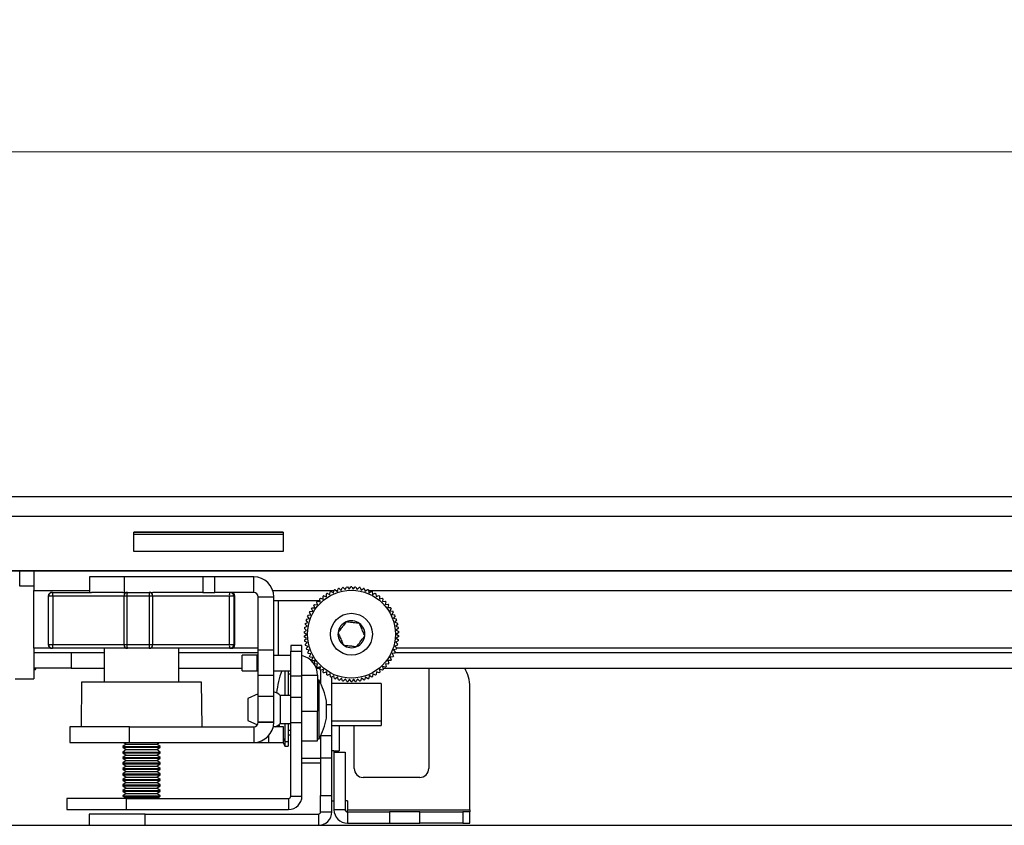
# Paper-space layout 'Sheet2' of a CAD drawing. Header units: millimetres. Extents: x 0 to 1118, y 0 to 864.
# Tile 32 of 232: x 343 to 399, y 173 to 219. Entities that reach past the tile are written whole.
import ezdxf

# ---------------------------------------------------------------- set-up
doc = ezdxf.new("R2010")
doc.units = ezdxf.units.MM
doc.styles.add('SLDTEXTSTYLE0', font='arial.ttf', dxfattribs={"width": 0.948})
doc.dimstyles.new('SLDDIMSTYLE1', dxfattribs={"dimtxt": 5.650301, "dimasz": 4.572, "dimexe": 0, "dimexo": 0.0625, "dimgap": 1.412575, "dimtad": 0, "dimtih": 1, "dimtoh": 1, "dimdec": 1, "dimlfac": 3, "dimrnd": 1e-09, "dimzin": 12, "dimdsep": 46, "dimtxsty": 'SLDTEXTSTYLE0', "dimsah": 1, "dimcen": 0.09, "dimadec": 0, "dimazin": 3, "dimtfac": 1, "dimtofl": 0, "dimtmove": 0, "dimatfit": 3, "dimfxl": 1, "dimfrac": 2, "dimtolj": 1, "dimtzin": 12, "dimarcsym": 0})

# ---------------------------------------------------------------- blocks, each defined once
blk = doc.blocks.new('_D_7')
at = {"color": 7, "linetype": 'Continuous', "lineweight": 0}
for p, q in [((326.925, 186.415), (326.925, 212.608)), ((508.478, 186.415), (508.478, 212.608)), ((326.925, 211.008), (405.413, 211.008)), ((508.478, 211.008), (429.99, 211.008))]:
    blk.add_line(p, q, dxfattribs=at)
for points in [[(326.925, 211.008), (331.497, 210.246), (331.497, 211.77)], [(508.478, 211.008), (503.906, 211.77), (503.906, 210.246)]]:
    blk.add_solid(points, dxfattribs=at)
at = {"color": 7, "linetype": 'Continuous', "lineweight": 0, "char_height": 5.8208, "attachment_point": 1, "style": 'SLDTEXTSTYLE0'}
for s, insert in [('544.7', (408, 218.511)), ('(21.44)', (405.413, 209.834))]:
    blk.add_mtext(s, dxfattribs=dict(at, insert=insert))

psp = doc.layouts.new('Sheet2')

# ---------------------------------------------------------------- linework, layer by layer
at = {"color": 7, "linetype": 'Continuous', "lineweight": 30}
for p, q in [((338.5382, 191.4694), (496.8649, 191.4694)), ((496.8649, 190.3305), (338.5382, 190.3305)), ((349.9682, 188.3375), (349.9682, 189.4381)), ((349.9682, 189.4381), (358.4349, 189.4381)), ((358.4349, 189.4375), (349.9682, 189.4375)), ((358.4349, 189.4381), (358.4349, 188.3375)), ((349.9682, 189.3238), (358.4349, 189.3238)), ((349.9682, 189.3232), (358.4349, 189.3232)), ((358.4349, 188.3375), (349.9682, 188.3375)), ((495.7642, 187.2368), (339.6389, 187.2368)), ((339.6389, 187.2362), (495.7642, 187.2362)), ((344.2922, 187.2362), (344.2922, 186.1228)), ((347.4391, 186.9067), (347.4391, 186.0211)), ((349.4382, 186.9067), (347.4391, 186.9067)), ((349.4382, 186.0211), (349.4382, 186.9067)), ((353.8777, 186.9067), (349.4382, 186.9067)), ((353.8777, 186.9067), (353.8777, 186.0211)), ((354.5665, 186.9067), (353.8777, 186.9067)), ((354.5665, 186.0211), (354.5665, 186.9067)), ((356.7631, 186.9067), (354.5665, 186.9067)), ((356.7631, 186.0211), (356.7631, 186.9067)), ((344.2922, 186.3768), (343.4878, 186.3768)), ((344.2922, 182.8597), (344.2922, 186.1228)), ((361.0898, 185.893), (361.1091, 186.0527)), ((361.1586, 186.0767), (361.2961, 185.9932)), ((361.2961, 185.9932), (361.3296, 186.1506)), ((361.381, 186.1701), (361.5104, 186.0746)), ((361.5104, 186.0746), (361.5579, 186.2282)), ((361.6109, 186.2431), (361.7313, 186.1363)), ((361.7313, 186.1363), (361.7923, 186.2852)), ((361.8464, 186.2952), (361.9567, 186.1781)), ((361.9567, 186.1781), (362.0309, 186.3208)), ((362.0856, 186.3259), (362.185, 186.1994)), ((362.185, 186.1994), (362.2717, 186.335)), ((362.3267, 186.3352), (362.4143, 186.2003)), ((362.4143, 186.2003), (362.5128, 186.3275)), ((362.5676, 186.3227), (362.6427, 186.1805)), ((362.6427, 186.1805), (362.7522, 186.2984)), ((362.8064, 186.2888), (362.8685, 186.1404)), ((362.8685, 186.1404), (362.9881, 186.248)), ((363.0412, 186.2335), (363.0897, 186.0802)), ((363.0897, 186.0802), (363.2185, 186.1766)), ((363.2701, 186.1574), (363.3047, 186.0004)), ((363.3047, 186.0004), (363.4416, 186.0848)), ((363.4912, 186.0612), (363.5116, 185.9016)), ((345.1108, 185.8094), (345.1108, 183.0578)), ((345.3631, 185.8094), (345.1299, 185.8094)), ((345.1299, 183.0578), (345.1299, 185.8094)), ((345.3225, 186.0211), (345.3408, 186.0211)), ((345.3408, 186.0211), (347.5647, 186.0211)), ((345.3631, 185.8094), (345.3631, 183.0578)), ((349.3465, 186.0211), (347.5647, 186.0211)), ((349.3465, 186.0211), (349.6075, 186.0211)), ((349.3958, 185.8094), (349.3958, 183.0578)), ((350.8516, 185.8094), (349.5743, 185.8094)), ((349.5743, 185.8094), (349.5743, 183.0578)), ((349.6075, 186.0211), (350.8336, 186.0211)), ((350.8336, 186.0211), (351.0333, 186.0211)), ((350.8516, 183.0578), (350.8516, 185.8094)), ((353.8777, 186.0211), (351.0333, 186.0211)), ((351.0453, 183.0578), (351.0453, 185.8094)), ((353.8777, 186.0211), (354.5665, 186.0211)), ((356.7631, 186.0211), (354.5665, 186.0211)), ((355.3825, 183.0578), (355.3825, 185.8094)), ((355.6289, 185.8094), (355.3825, 185.8094)), ((355.6289, 185.8094), (355.6289, 183.0578)), ((355.6941, 183.0578), (355.6941, 185.8094)), ((357.0171, 185.7671), (357.9027, 185.7671)), ((357.0171, 182.7701), (357.0171, 185.7671)), ((357.9027, 182.7701), (357.9027, 185.7671)), ((357.9027, 185.5521), (358.1567, 185.5521)), ((358.1567, 185.5521), (360.5266, 185.5521)), ((360.3784, 185.3215), (360.3403, 185.4778)), ((360.3782, 185.5177), (360.5362, 185.4878)), ((360.5362, 185.4878), (360.5123, 185.6469)), ((360.5536, 185.6832), (360.7084, 185.6393)), ((360.7084, 185.6393), (360.6988, 185.7998)), ((360.7432, 185.8323), (360.8934, 185.7747)), ((360.8934, 185.7747), (360.8983, 185.9355)), ((360.9454, 185.9639), (361.0898, 185.893)), ((363.5116, 185.9016), (363.6556, 185.9735)), ((363.7029, 185.9454), (363.7089, 185.7847)), ((363.7089, 185.7847), (363.8587, 185.8434)), ((363.9033, 185.8112), (363.8949, 185.6506)), ((363.8949, 185.6506), (364.0493, 185.6956)), ((364.0908, 185.6596), (364.0681, 185.5003)), ((364.0681, 185.5003), (364.2259, 185.5313)), ((364.2641, 185.4917), (364.2271, 185.3352)), ((359.9501, 184.9367), (360.1104, 184.9499)), ((360.1104, 184.9499), (360.0451, 185.0969)), ((360.0752, 185.1429), (360.236, 185.1417)), ((360.236, 185.1417), (360.1841, 185.294)), ((360.2183, 185.3371), (360.3784, 185.3215)), ((364.2271, 185.3352), (364.3871, 185.3519)), ((364.4216, 185.309), (364.3707, 185.1564)), ((364.3707, 185.1564), (364.5316, 185.1587)), ((364.562, 185.1129), (364.4977, 184.9655)), ((364.4977, 184.9655), (364.6581, 184.9534)), ((359.843, 184.3181), (359.7409, 184.4424)), ((359.7577, 184.4948), (359.9131, 184.5365)), ((359.9131, 184.5365), (359.8226, 184.6694)), ((359.844, 184.7201), (360.0025, 184.7476)), ((360.0025, 184.7476), (359.9242, 184.8882)), ((364.6844, 184.9051), (364.6071, 184.764)), ((364.6071, 184.764), (364.7658, 184.7375)), ((364.7876, 184.687), (364.698, 184.5534)), ((364.698, 184.5534), (364.8536, 184.5129)), ((364.8708, 184.4607), (364.7696, 184.3356)), ((359.6241, 183.7856), (359.7628, 183.8671)), ((359.7628, 183.8671), (359.6402, 183.9712)), ((359.6473, 184.0257), (359.7928, 184.0944)), ((359.7928, 184.0944), (359.68, 184.2091)), ((359.692, 184.2627), (359.843, 184.3181)), ((364.7696, 184.3356), (364.921, 184.2813)), ((364.9334, 184.2277), (364.8214, 184.1123)), ((364.8214, 184.1123), (364.9673, 184.0446)), ((364.9749, 183.9901), (364.853, 183.8852)), ((364.853, 183.8852), (364.9923, 183.8046)), ((359.7534, 183.638), (359.6219, 183.7306)), ((359.6225, 183.5444), (359.7534, 183.638)), ((359.7644, 183.409), (359.6252, 183.4895)), ((359.6425, 183.304), (359.7644, 183.409)), ((359.796, 183.1818), (359.6501, 183.2495)), ((364.9701, 183.2684), (364.8246, 183.1997)), ((364.9933, 183.5085), (364.8546, 183.427)), ((364.8546, 183.427), (364.9773, 183.3229)), ((364.9949, 183.7497), (364.8641, 183.6561)), ((364.8641, 183.6561), (364.9956, 183.5635)), ((344.2922, 182.8597), (344.2922, 182.6057)), ((345.1299, 183.0578), (345.3631, 183.0578)), ((345.3408, 182.8461), (345.3225, 182.8461)), ((349.6075, 182.8461), (345.3408, 182.8461)), ((348.2858, 182.8461), (348.2858, 180.9343)), ((349.5743, 183.0578), (350.8516, 183.0578)), ((350.8336, 182.8461), (349.6075, 182.8461)), ((355.4199, 182.8461), (350.8336, 182.8461)), ((352.5191, 180.9343), (352.5191, 182.8461)), ((355.3825, 183.0578), (355.6289, 183.0578)), ((355.4825, 182.8461), (355.4199, 182.8461)), ((357.0171, 182.7701), (357.9027, 182.7701)), ((357.0171, 181.3247), (357.0171, 182.7701)), ((357.9027, 181.3247), (357.9027, 182.7701)), ((359.5016, 183.0146), (358.8691, 183.0146)), ((358.8691, 183.0146), (358.8691, 182.6922)), ((358.8691, 182.6922), (359.5016, 182.6922)), ((358.8691, 181.2824), (358.8691, 182.6922)), ((359.5016, 182.6922), (359.5016, 183.0146)), ((359.5016, 181.2824), (359.5016, 182.6922)), ((359.684, 183.0664), (359.796, 183.1818)), ((359.8478, 182.9585), (359.6964, 183.0128)), ((359.7466, 182.8335), (359.8478, 182.9585)), ((359.9195, 182.7407), (359.7638, 182.7812)), ((359.8299, 182.6071), (359.9195, 182.7407)), ((364.8597, 182.7993), (364.7043, 182.7577)), ((364.7043, 182.7577), (364.7949, 182.6247)), ((364.9254, 183.0314), (364.7744, 182.976)), ((364.7744, 182.976), (364.8765, 182.8517)), ((364.8246, 183.1997), (364.9375, 183.085)), ((344.2922, 182.6057), (346.4088, 182.6057)), ((344.2922, 182.6057), (344.2922, 181.7201)), ((346.4088, 182.6057), (346.4088, 181.7201)), ((346.4088, 182.6057), (348.2858, 182.6057)), ((352.5191, 182.6057), (357.0171, 182.6057)), ((356.1149, 181.5761), (356.1149, 182.4617)), ((356.9616, 182.4617), (356.1149, 182.4617)), ((356.9616, 181.5761), (356.9616, 182.4617)), ((356.9616, 182.4617), (357.0171, 182.4617)), ((357.9027, 182.4617), (358.8691, 182.4617)), ((360.0103, 182.5301), (359.8517, 182.5566)), ((359.9331, 182.389), (360.0103, 182.5301)), ((360.1197, 182.3286), (359.9593, 182.3407)), ((360.0554, 182.1812), (360.1197, 182.3286)), ((360.2467, 182.1377), (360.0859, 182.1354)), ((360.1959, 181.9851), (360.2467, 182.1377)), ((364.5423, 182.1512), (364.3814, 182.1524)), ((364.3814, 182.1524), (364.4333, 182.0001)), ((364.6674, 182.3574), (364.507, 182.3442)), ((364.507, 182.3442), (364.5724, 182.1972)), ((364.7735, 182.5741), (364.615, 182.5465)), ((364.615, 182.5465), (364.6932, 182.4059)), ((364.787, 182.6057), (470.6162, 182.6057)), ((346.4088, 181.7201), (344.2922, 181.7201)), ((344.2922, 181.7201), (344.2922, 181.1106)), ((344.2922, 181.6397), (344.3768, 181.6397)), ((344.3768, 181.6397), (344.4193, 181.7201)), ((344.3768, 181.6397), (344.3768, 181.7201)), ((346.4088, 181.7201), (348.2858, 181.7201)), ((352.5191, 181.7201), (356.1149, 181.7201)), ((356.1149, 181.5761), (356.9616, 181.5761)), ((356.9616, 181.5761), (357.0171, 181.5761)), ((357.9027, 181.5761), (358.8691, 181.5761)), ((358.5357, 181.5761), (358.5357, 180.1685)), ((358.7142, 181.5761), (358.7142, 180.1685)), ((360.3903, 181.9589), (360.2303, 181.9422)), ((360.542, 181.7421), (360.307, 181.7421)), ((360.3155, 181.7201), (360.5388, 181.7201)), ((360.3534, 181.8024), (360.3903, 181.9589)), ((360.5494, 181.7938), (360.3915, 181.7628)), ((360.5266, 181.6345), (360.5494, 181.7938)), ((360.5599, 181.6055), (360.5599, 180.8702)), ((360.7226, 181.6435), (360.5681, 181.5985)), ((360.7142, 181.4829), (360.7226, 181.6435)), ((364.0638, 181.6109), (363.9091, 181.6548)), ((363.9091, 181.6548), (363.9186, 181.4943)), ((364.2393, 181.7764), (364.0812, 181.8063)), ((364.0812, 181.8063), (364.1051, 181.6472)), ((364.0941, 181.7201), (471.2874, 181.7201)), ((364.3992, 181.957), (364.2391, 181.9726)), ((364.2391, 181.9726), (364.2771, 181.8163)), ((366.6983, 181.7201), (366.6983, 176.0296)), ((343.2338, 181.1106), (344.2922, 181.1106)), ((357.0171, 180.1274), (357.0171, 181.3247)), ((357.0171, 181.3247), (357.9027, 181.3247)), ((357.9027, 180.1274), (357.9027, 181.3247)), ((358.8691, 181.3734), (358.7142, 181.3734)), ((358.8691, 181.2824), (359.5016, 181.2824)), ((358.8691, 180.085), (358.8691, 181.2824)), ((359.5016, 181.3221), (360.3872, 181.3221)), ((359.5016, 180.085), (359.5016, 181.2824)), ((360.3872, 181.3221), (360.3872, 179.2901)), ((360.4719, 181.0427), (360.3872, 181.0427)), ((360.4719, 180.0765), (360.4719, 181.0427)), ((360.9085, 181.5094), (360.7588, 181.4507)), ((360.9146, 181.3487), (360.9085, 181.5094)), ((361.1058, 181.3925), (360.9619, 181.3206)), ((361.1262, 181.2329), (361.1058, 181.3925)), ((361.3127, 181.2938), (361.1758, 181.2093)), ((361.1924, 179.6496), (361.1924, 181.2435)), ((361.3474, 181.1367), (361.3127, 181.2938)), ((361.5277, 181.2139), (361.3989, 181.1175)), ((361.5763, 181.0606), (361.5277, 181.2139)), ((361.7489, 181.1537), (361.6293, 181.0462)), ((361.8111, 181.0053), (361.7489, 181.1537)), ((361.9747, 181.1136), (361.8652, 180.9957)), ((362.0499, 180.9714), (361.9747, 181.1136)), ((362.2031, 181.0938), (362.1047, 180.9666)), ((362.2908, 180.9589), (362.2031, 181.0938)), ((362.4324, 181.0947), (362.3458, 180.9591)), ((362.5318, 180.9682), (362.4324, 181.0947)), ((362.6607, 181.116), (362.5865, 180.9733)), ((362.771, 180.9989), (362.6607, 181.116)), ((362.8862, 181.1578), (362.8251, 181.0089)), ((363.0066, 181.051), (362.8862, 181.1578)), ((363.107, 181.2196), (363.0595, 181.0659)), ((363.2365, 181.124), (363.107, 181.2196)), ((363.3214, 181.3009), (363.2879, 181.1435)), ((363.4589, 181.2174), (363.3214, 181.3009)), ((363.5276, 181.4011), (363.5083, 181.2414)), ((363.672, 181.3302), (363.5276, 181.4011)), ((363.724, 181.5194), (363.7191, 181.3586)), ((363.8742, 181.4618), (363.724, 181.5194)), ((346.9956, 180.9343), (346.9735, 178.3943)), ((353.8093, 180.9343), (346.9956, 180.9343)), ((353.8315, 178.3943), (353.8093, 180.9343)), ((364.0059, 180.8442), (361.1924, 180.8442)), ((364.0059, 180.8442), (364.0059, 178.743)), ((369.0266, 173.6922), (369.0266, 180.656)), ((357.0171, 180.2638), (356.4248, 179.9928)), ((356.4248, 179.9928), (356.4248, 178.8141)), ((357.0171, 180.1274), (357.9027, 180.1274)), ((357.0171, 178.682), (357.0171, 180.1274)), ((357.9027, 178.682), (357.9027, 180.1274)), ((358.8691, 180.1685), (358.2705, 180.1685)), ((358.2705, 180.1685), (358.2705, 178.6547)), ((358.8691, 180.085), (359.5016, 180.085)), ((358.8691, 178.6397), (358.8691, 180.085)), ((359.5016, 178.6397), (359.5016, 180.085)), ((360.4719, 177.7068), (360.4719, 180.0765)), ((360.8986, 179.5778), (360.8986, 179.8574)), ((360.8986, 178.8922), (360.8986, 179.5778)), ((361.1924, 177.8857), (361.1924, 179.6496)), ((356.4248, 178.8141), (356.4248, 178.7567)), ((359.5016, 179.2901), (360.3872, 179.2901)), ((360.3872, 177.5968), (360.3872, 179.2901)), ((346.3279, 178.3943), (346.3279, 177.5087)), ((349.7146, 178.3943), (346.3279, 178.3943)), ((349.7146, 177.5087), (349.7146, 178.3943)), ((349.7146, 178.3943), (356.7631, 178.3943)), ((356.4248, 178.7567), (356.9733, 178.5058)), ((356.7631, 178.3943), (356.7631, 177.5087)), ((357.0171, 178.682), (357.9027, 178.682)), ((357.0171, 178.6483), (357.0171, 178.682)), ((357.0171, 178.6483), (357.9027, 178.6483)), ((358.4564, 178.3943), (357.874, 178.3943)), ((357.9027, 178.6483), (357.9027, 178.682)), ((358.1419, 178.4794), (358.1601, 178.3943)), ((358.1937, 178.5162), (358.226, 178.3943)), ((358.2705, 178.6547), (358.2705, 178.581)), ((358.2705, 178.581), (358.8691, 178.581)), ((358.4564, 177.5087), (358.4564, 178.3943)), ((358.5357, 178.581), (358.5357, 177.5959)), ((358.7142, 178.581), (358.7142, 177.5959)), ((358.8691, 178.6397), (359.5016, 178.6397)), ((358.8691, 174.4607), (358.8691, 178.6397)), ((359.5016, 174.4607), (359.5016, 178.6397)), ((361.1924, 178.7275), (364.0059, 178.7275)), ((361.1924, 178.4638), (364.0059, 178.4638)), ((361.6157, 178.4638), (361.6157, 177.0391)), ((362.4649, 176.0296), (362.4649, 178.4638)), ((364.0059, 178.743), (364.0059, 178.7275)), ((364.0059, 178.7275), (364.0059, 178.4793)), ((364.0059, 178.4793), (364.0059, 178.4638)), ((358.4564, 177.7392), (358.5357, 177.5634)), ((358.7142, 178.1984), (358.8691, 178.1984)), ((358.7142, 177.9346), (358.8691, 177.9346)), ((360.3872, 177.7068), (360.4719, 177.7068)), ((360.5599, 177.8793), (360.5599, 176.6109)), ((361.1924, 177.8857), (360.563, 177.8857)), ((361.1924, 176.6157), (361.1924, 177.8857)), ((346.3279, 177.5087), (349.7146, 177.5087)), ((349.5346, 177.4092), (349.3441, 177.2758)), ((349.3441, 177.2758), (349.3441, 177.231)), ((349.3441, 177.2758), (351.4608, 177.2758)), ((349.3441, 177.231), (349.5346, 177.0976)), ((349.3441, 177.231), (351.4608, 177.231)), ((349.5346, 177.0976), (349.3441, 176.9642)), ((349.3925, 177.5087), (349.5346, 177.4092)), ((349.5346, 177.4092), (351.2703, 177.4092)), ((349.5346, 177.0976), (351.2703, 177.0976)), ((349.7146, 177.5087), (356.7631, 177.5087)), ((351.2703, 177.4092), (351.4124, 177.5087)), ((351.4608, 177.2758), (351.2703, 177.4092)), ((351.2703, 177.0976), (351.4608, 177.231)), ((351.4608, 176.9642), (351.2703, 177.0976)), ((351.4608, 177.231), (351.4608, 177.2758)), ((356.7631, 177.5087), (357.6097, 177.5087)), ((357.6097, 177.5087), (358.4564, 177.5087)), ((358.4422, 177.5087), (358.5357, 177.2996)), ((358.5357, 177.5959), (358.5357, 177.5634)), ((358.5357, 177.5634), (358.7142, 177.5634)), ((358.5357, 177.5634), (358.5357, 177.3322)), ((358.5357, 177.3322), (358.5357, 177.2996)), ((358.5357, 177.2996), (358.7142, 177.2996)), ((358.7142, 177.5959), (358.7142, 177.5634)), ((358.7142, 177.5634), (358.7142, 177.3322)), ((358.7142, 177.3322), (358.7142, 177.2996)), ((359.5016, 177.5968), (360.3872, 177.5968)), ((349.3441, 176.9642), (349.3441, 176.9194)), ((349.3441, 176.9642), (351.4608, 176.9642)), ((349.3441, 176.9194), (349.5346, 176.786)), ((349.3441, 176.9194), (351.4608, 176.9194)), ((349.5346, 176.786), (349.3441, 176.6527)), ((349.3441, 176.6527), (349.3441, 176.6079)), ((349.3441, 176.6527), (351.4608, 176.6527)), ((349.3441, 176.6079), (349.5346, 176.4745)), ((349.3441, 176.6079), (351.4608, 176.6079)), ((349.5346, 176.786), (351.2703, 176.786)), ((351.2703, 176.786), (351.4608, 176.9194)), ((351.4608, 176.6527), (351.2703, 176.786)), ((351.2703, 176.4745), (351.4608, 176.6079)), ((351.4608, 176.9194), (351.4608, 176.9642)), ((351.4608, 176.6079), (351.4608, 176.6527)), ((359.5016, 176.6109), (360.5599, 176.6109)), ((361.1924, 176.6157), (360.5599, 176.6157)), ((360.5599, 176.6157), (360.5599, 174.4991)), ((361.3194, 177.0391), (361.1924, 177.0391)), ((361.1924, 174.4991), (361.1924, 176.6157)), ((361.3194, 177.0391), (361.6157, 177.0391)), ((361.3194, 176.9518), (361.9518, 176.9518)), ((361.3194, 176.9518), (361.3194, 173.6922)), ((361.9518, 176.9518), (361.9518, 173.6922)), ((349.5346, 176.4745), (349.3441, 176.3411)), ((349.3441, 176.3411), (349.3441, 176.2963)), ((349.3441, 176.3411), (351.4608, 176.3411)), ((349.3441, 176.2963), (349.5346, 176.1629)), ((349.3441, 176.2963), (351.4608, 176.2963)), ((349.5346, 176.1629), (349.3441, 176.0295)), ((349.3441, 176.0295), (349.3441, 175.9847)), ((349.3441, 176.0295), (351.4608, 176.0295)), ((349.3441, 175.9847), (349.5346, 175.8513)), ((349.3441, 175.9847), (351.4608, 175.9847)), ((349.5346, 176.4745), (351.2703, 176.4745)), ((349.5346, 176.1629), (351.2703, 176.1629)), ((351.4608, 176.3411), (351.2703, 176.4745)), ((351.2703, 176.1629), (351.4608, 176.2963)), ((351.4608, 176.0295), (351.2703, 176.1629)), ((351.2703, 175.8513), (351.4608, 175.9847)), ((351.4608, 176.2963), (351.4608, 176.3411)), ((351.4608, 175.9847), (351.4608, 176.0295)), ((359.5016, 176.3471), (360.5599, 176.3471)), ((349.5346, 175.8513), (349.3441, 175.7179)), ((349.3441, 175.7179), (349.3441, 175.6731)), ((349.3441, 175.7179), (351.4608, 175.7179)), ((349.3441, 175.6731), (349.5346, 175.5398)), ((349.3441, 175.6731), (351.4608, 175.6731)), ((349.5346, 175.5398), (349.3441, 175.4064)), ((349.5346, 175.8513), (351.2703, 175.8513)), ((349.5346, 175.5398), (351.2703, 175.5398)), ((351.4608, 175.7179), (351.2703, 175.8513)), ((351.2703, 175.5398), (351.4608, 175.6731)), ((351.4608, 175.4064), (351.2703, 175.5398)), ((351.4608, 175.6731), (351.4608, 175.7179)), ((366.1903, 175.5216), (362.9729, 175.5216)), ((349.3441, 175.4064), (349.3441, 175.3616)), ((349.3441, 175.4064), (351.4608, 175.4064)), ((349.3441, 175.3616), (349.5346, 175.2282)), ((349.3441, 175.3616), (351.4608, 175.3616)), ((349.5346, 175.2282), (349.3441, 175.0948)), ((349.3441, 175.0948), (349.3441, 175.05)), ((349.3441, 175.0948), (351.4608, 175.0948)), ((349.3441, 175.05), (349.5346, 174.9166)), ((349.3441, 175.05), (351.4608, 175.05)), ((349.5346, 174.9166), (349.3441, 174.7832)), ((349.5346, 175.2282), (351.2703, 175.2282)), ((349.5346, 174.9166), (351.2703, 174.9166)), ((351.2703, 175.2282), (351.4608, 175.3616)), ((351.4608, 175.0948), (351.2703, 175.2282)), ((351.2703, 174.9166), (351.4608, 175.05)), ((351.4608, 174.7832), (351.2703, 174.9166)), ((351.4608, 175.3616), (351.4608, 175.4064)), ((351.4608, 175.05), (351.4608, 175.0948)), ((346.1691, 174.3337), (346.1691, 173.7013)), ((349.5558, 174.3337), (346.1691, 174.3337)), ((349.3441, 174.7832), (349.3441, 174.7384)), ((349.3441, 174.7832), (351.4608, 174.7832)), ((349.3441, 174.7384), (349.5346, 174.605)), ((349.3441, 174.7384), (351.4608, 174.7384)), ((349.5346, 174.605), (349.3441, 174.4716)), ((349.3441, 174.4716), (349.3441, 174.4633)), ((349.3441, 174.4716), (351.4608, 174.4716)), ((349.3441, 174.4633), (349.45, 174.4103)), ((349.3441, 174.4633), (349.4249, 174.4633)), ((349.45, 174.3574), (349.4026, 174.3337)), ((349.4249, 174.4633), (351.4608, 174.4633)), ((351.355, 174.4103), (349.45, 174.4103)), ((349.5226, 174.3574), (349.45, 174.3574)), ((351.355, 174.3574), (349.5226, 174.3574)), ((349.5346, 174.605), (351.2703, 174.605)), ((349.5558, 173.7013), (349.5558, 174.3337)), ((349.5558, 174.3337), (358.7421, 174.3337)), ((351.2703, 174.605), (351.4608, 174.7384)), ((351.4608, 174.4716), (351.2703, 174.605)), ((351.355, 174.4103), (351.4608, 174.4633)), ((351.4024, 174.3337), (351.355, 174.3574)), ((351.4608, 174.7384), (351.4608, 174.7832)), ((351.4608, 174.4633), (351.4608, 174.4716)), ((358.7421, 174.3337), (358.7421, 173.7013)), ((358.8691, 174.4607), (359.5016, 174.4607)), ((360.5599, 174.4991), (361.1924, 174.4991)), ((360.5599, 173.5652), (360.5599, 174.4991)), ((361.1924, 173.5652), (361.1924, 174.4991)), ((361.1924, 174.2027), (361.3194, 174.2027)), ((362.0789, 174.2027), (361.9518, 174.2027)), ((362.0789, 174.2027), (362.0789, 173.6922)), ((346.1691, 173.7013), (349.5558, 173.7013)), ((347.4366, 173.4382), (347.4366, 172.8057)), ((350.6116, 173.4382), (347.4366, 173.4382)), ((349.1187, 173.7013), (349.2164, 173.7013)), ((349.5558, 173.7013), (358.7421, 173.7013)), ((350.6116, 172.8057), (350.6116, 173.4382)), ((350.6116, 173.4382), (360.4329, 173.4382)), ((360.4329, 173.4382), (360.4329, 172.8057)), ((360.5599, 173.5652), (361.1924, 173.5652)), ((361.9518, 173.6922), (361.3194, 173.6922)), ((362.0789, 173.6922), (369.0266, 173.6922)), ((362.0789, 173.5652), (362.0789, 173.6922)), ((362.0789, 173.5652), (362.0789, 172.9327)), ((362.0789, 173.5652), (364.4631, 173.5652)), ((364.4631, 173.5652), (364.4631, 172.9327)), ((366.1858, 173.5652), (364.4631, 173.5652)), ((366.1858, 172.9327), (366.1858, 173.5652)), ((366.1858, 173.5652), (368.6326, 173.5652)), ((368.6326, 173.5652), (368.6326, 172.9327)), ((369.0266, 173.5652), (368.6326, 173.5652)), ((369.0266, 173.6922), (369.0266, 173.5652)), ((369.0266, 172.9327), (369.0266, 173.5652)), ((342.3683, 172.8057), (583.0249, 172.8057)), ((362.0789, 172.9327), (364.4631, 172.9327)), ((364.4631, 172.9327), (366.1858, 172.9327)), ((368.6326, 172.9327), (366.1858, 172.9327)), ((368.6326, 172.9327), (369.0266, 172.9327))]:
    psp.add_line(p, q, dxfattribs=at)
at = {"color": 8, "linetype": 'Continuous', "lineweight": 30}
for p, q in [((343.4878, 186.3768), (343.4878, 187.2362)), ((344.2922, 186.1228), (347.4391, 186.1228)), ((357.8457, 186.1228), (361.3237, 186.1228)), ((361.4451, 186.1228), (361.5253, 186.1228)), ((363.0762, 186.1228), (363.1466, 186.1228)), ((363.2777, 186.1228), (472.1477, 186.1228)), ((345.1299, 185.8094), (345.1108, 185.8094)), ((349.3958, 185.8094), (345.3631, 185.8094)), ((349.5743, 185.8094), (349.3958, 185.8094)), ((351.0453, 185.8094), (350.8516, 185.8094)), ((355.3825, 185.8094), (351.0453, 185.8094)), ((355.6941, 185.8094), (355.6289, 185.8094)), ((358.1567, 185.5521), (358.1567, 182.4617)), ((345.2478, 182.8597), (344.2922, 182.8597)), ((345.1108, 183.0578), (345.1299, 183.0578)), ((345.3631, 183.0578), (349.3958, 183.0578)), ((349.3958, 183.0578), (349.5743, 183.0578)), ((350.8516, 183.0578), (351.0453, 183.0578)), ((351.0453, 183.0578), (355.3825, 183.0578)), ((357.0171, 182.8597), (355.5571, 182.8597)), ((355.6289, 183.0578), (355.6941, 183.0578)), ((470.5242, 182.8597), (364.8699, 182.8597)), ((361.1924, 179.6496), (360.8986, 179.6496)), ((357.6097, 177.8855), (357.6097, 177.5087)), ((361.3194, 177.0391), (361.3194, 176.9518))]:
    psp.add_line(p, q, dxfattribs=at)
at = {"color": 7, "linetype": 'Continuous', "lineweight": 30}
for radius in [2.4934, 1.1887]:
    psp.add_circle((362.3087, 183.6471), radius, dxfattribs=at)
for centre, radius, start, end in [((356.7631, 185.7671), 1.1396, 360, 90), ((362.3087, 183.6471), 2.6882, 115.33174, 116.5037), ((362.3087, 183.6471), 2.6882, 110.18888, 111.36084), ((362.3087, 183.6471), 2.6882, 105.04602, 106.21799), ((362.3087, 183.6471), 2.6882, 99.90317, 101.07513), ((362.3087, 183.6471), 2.6882, 94.76031, 95.93227), ((362.3087, 183.6471), 2.6882, 89.61745, 90.78941), ((362.3087, 183.6471), 2.6882, 84.4746, 85.64656), ((362.3087, 183.6471), 2.6882, 79.33174, 80.5037), ((362.3087, 183.6471), 2.6882, 74.18888, 75.36084), ((362.3087, 183.6471), 2.6882, 69.04602, 70.21799), ((362.3087, 183.6471), 2.6882, 63.90317, 65.07513), ((345.3225, 185.8094), 0.2117, 90, 180), ((345.3412, 185.8098), 0.2113, 90.10326, 180.10282), ((344.844, 185.8618), 0.5218, 354.24453, 17.7823), ((349.6075, 185.8094), 0.2117, 90, 180), ((349.9373, 185.8611), 0.3666, 154.11769, 188.09327), ((350.8336, 185.8094), 0.2117, 0, 90), ((350.2148, 185.862), 0.6389, 355.28255, 14.42052), ((355.7099, 185.8607), 0.3315, 151.0549, 188.89555), ((355.4186, 185.8107), 0.2104, 359.64654, 89.64321), ((355.4825, 185.8094), 0.2117, 0, 90), ((356.7631, 185.7671), 0.254, 360, 90), ((362.3087, 183.6471), 2.6882, 135.90317, 137.07513), ((362.3087, 183.6471), 2.6882, 130.76031, 131.93227), ((362.3087, 183.6471), 2.6882, 125.61745, 126.78941), ((362.3087, 183.6471), 2.6882, 120.4746, 121.64656), ((362.3087, 183.6471), 2.6882, 58.76031, 59.93227), ((362.3087, 183.6471), 2.6882, 53.61745, 54.78941), ((362.3087, 183.6471), 2.6882, 48.4746, 49.64656), ((362.3087, 183.6471), 2.6882, 43.33174, 44.5037), ((362.3087, 183.6471), 2.6882, 151.33174, 152.5037), ((362.3087, 183.6471), 2.6882, 146.18888, 147.36084), ((362.3087, 183.6471), 2.6882, 141.04602, 142.21799), ((362.3087, 183.6471), 2.6882, 38.18888, 39.36084), ((362.3087, 183.6471), 2.6882, 33.04602, 34.21799), ((362.3087, 183.6471), 2.6882, 27.90317, 29.07513), ((362.3087, 183.6471), 2.6882, 161.61745, 162.78941), ((362.3087, 183.6471), 2.6882, 156.4746, 157.64656), ((362.3087, 183.6471), 0.7638, 53.34629, 113.34629), ((362.3087, 183.6471), 2.6882, 22.76031, 23.93227), ((362.3087, 183.6471), 2.6882, 17.61745, 18.78941), ((362.3087, 183.6471), 2.6882, 171.90317, 173.07513), ((362.3087, 183.6471), 2.6882, 166.76031, 167.93227), ((362.3087, 183.6471), 0.7638, 113.34629, 173.34629), ((362.3087, 183.6471), 0.7638, 353.34629, 53.34629), ((362.3087, 183.6471), 2.6882, 12.4746, 13.64656), ((362.3087, 183.6471), 2.6882, 7.33174, 8.5037), ((362.3087, 183.6471), 2.6882, 2.18888, 3.36084), ((362.3087, 183.6471), 2.6882, 177.04602, 178.21799), ((362.3087, 183.6471), 2.6882, 182.18888, 183.36084), ((362.3087, 183.6471), 2.6882, 187.33174, 188.5037), ((362.3087, 183.6471), 0.7638, 173.34629, 233.34629), ((362.3087, 183.6471), 0.7638, 293.34629, 353.34629), ((362.3087, 183.6471), 2.6882, 351.90317, 353.07513), ((362.3087, 183.6471), 2.6882, 357.04602, 358.21799), ((345.3225, 183.0578), 0.2117, 180, 270), ((345.3412, 183.0574), 0.2113, 179.89784, 269.89607), ((344.844, 183.0054), 0.5218, 342.21805, 5.75512), ((349.6075, 183.0578), 0.2117, 180, 270), ((349.9373, 183.0062), 0.3667, 171.90722, 205.88182), ((350.2148, 183.0052), 0.639, 345.57977, 4.71716), ((350.8331, 183.0572), 0.2111, 270.16107, 0.15848), ((355.7099, 183.0065), 0.3315, 171.10499, 208.94457), ((355.4186, 183.0565), 0.2104, 270.35745, 0.35279), ((355.4825, 183.0578), 0.2117, 270, 0), ((362.3087, 183.6471), 2.6882, 192.4746, 193.64656), ((362.3087, 183.6471), 2.6882, 197.61745, 198.78941), ((362.3087, 183.6471), 0.7638, 233.34629, 293.34629), ((362.3087, 183.6471), 2.6882, 341.61745, 342.78941), ((362.3087, 183.6471), 2.6882, 346.76031, 347.93227), ((359.2476, 181.3221), 1.1396, 0, 77.1216), ((362.3087, 183.6471), 2.6882, 202.76031, 203.93227), ((362.3087, 183.6471), 2.6882, 207.90317, 209.07513), ((362.3087, 183.6471), 2.6882, 213.04602, 214.21799), ((362.3087, 183.6471), 2.6882, 326.18888, 327.36084), ((362.3087, 183.6471), 2.6882, 331.33174, 332.5037), ((362.3087, 183.6471), 2.6882, 336.4746, 337.64656), ((363.2156, 179.7907), 5.1787, 159.83276, 174.16807), ((362.3087, 183.6471), 2.6882, 218.18888, 219.36084), ((362.3087, 183.6471), 2.6882, 223.33174, 224.5037), ((362.3087, 183.6471), 2.6882, 228.4746, 229.64656), ((362.3087, 183.6471), 2.6882, 310.76031, 311.93227), ((362.3087, 183.6471), 2.6882, 315.90317, 317.07513), ((362.3087, 183.6471), 2.6882, 321.04602, 322.21799), ((366.9099, 180.656), 2.1167, 0, 30.18003), ((356.7465, 179.032), 4.2333, 11.24319, 28.35764), ((362.3087, 183.6471), 2.6882, 233.61745, 234.78941), ((362.3087, 183.6471), 2.6882, 238.76031, 239.93227), ((362.3087, 183.6471), 2.6882, 243.90317, 245.07513), ((362.3087, 183.6471), 2.6882, 249.04602, 250.21799), ((362.3087, 183.6471), 2.6882, 254.18888, 255.36084), ((362.3087, 183.6471), 2.6882, 259.33174, 260.5037), ((362.3087, 183.6471), 2.6882, 279.90317, 281.07513), ((362.3087, 183.6471), 2.6882, 285.04602, 286.21799), ((362.3087, 183.6471), 2.6882, 290.18888, 291.36084), ((362.3087, 183.6471), 2.6882, 295.33174, 296.5037), ((362.3087, 183.6471), 2.6882, 300.4746, 301.64656), ((362.3087, 183.6471), 2.6882, 305.61745, 306.78941), ((362.3087, 183.6471), 2.6882, 264.4746, 265.64656), ((362.3087, 183.6471), 2.6882, 269.61745, 270.78941), ((362.3087, 183.6471), 2.6882, 274.76031, 275.93227), ((357.6008, 179.4531), 0.98, 46.88874, 72.05836), ((356.7465, 179.7176), 4.2333, 331.64236, 348.75681), ((356.7631, 178.6483), 0.254, 270, 0), ((356.7631, 178.6483), 1.1396, 270, 0), ((357.6008, 179.2965), 0.98, 292.99775, 313.11126), ((362.9729, 176.0296), 0.508, 180, 270), ((366.1903, 176.0296), 0.508, 270, 0), ((349.4041, 174.3839), 0.0529, 330, 30), ((351.4008, 174.3839), 0.0529, 150, 210), ((358.7421, 174.4607), 0.127, 270, 360), ((358.7421, 174.4607), 0.7595, 270, 360), ((360.4329, 173.5652), 0.127, 270, 0), ((360.4329, 173.5652), 0.7595, 270, 360), ((362.0789, 173.6922), 0.7595, 180, 270), ((362.0789, 173.6922), 0.127, 180, 270)]:
    psp.add_arc(centre, radius, start, end, dxfattribs=at)
for points, knots in [([(362.006, 184.3483), (361.9408, 184.2606), (361.8291, 184.1105), (361.6667, 183.8923), (361.5859, 183.7837), (361.5501, 183.7356)], [0, 0, 0, 0, 0.4391211, 0.7513702, 1, 1, 1, 1]), ([(362.7647, 184.2598), (362.6561, 184.2725), (362.4702, 184.2942), (362.2001, 184.3257), (362.0656, 184.3414), (362.006, 184.3483)], [0, 0, 0, 0, 0.4391227, 0.7513739, 1, 1, 1, 1]), ([(363.0674, 183.5586), (363.0525, 183.5929), (363.0056, 183.7017), (362.9194, 183.9014), (362.8302, 184.1081), (362.7819, 184.2199), (362.7647, 184.2598)], [0, 0, 0, 0, 0.1560239, 0.4937068, 0.8190583, 1, 1, 1, 1]), ([(361.5501, 183.7356), (361.5673, 183.6956), (361.6156, 183.5839), (361.7048, 183.3772), (361.791, 183.1774), (361.8379, 183.0687), (361.8528, 183.0343)], [0, 0, 0, 0, 0.18094262, 0.50629297, 0.8439776, 1, 1, 1, 1]), ([(362.6114, 182.9458), (362.6767, 183.0335), (362.7884, 183.1836), (362.9507, 183.4018), (363.0315, 183.5104), (363.0674, 183.5586)], [0, 0, 0, 0, 0.4391236, 0.7513701, 1, 1, 1, 1]), ([(361.8528, 183.0343), (361.9614, 183.0216), (362.1472, 182.9999), (362.4173, 182.9684), (362.5518, 182.9528), (362.6114, 182.9458)], [0, 0, 0, 0, 0.4391266, 0.7513751, 1, 1, 1, 1])]:
    psp.add_open_spline(points, degree=3, knots=knots, dxfattribs=at)

# ---------------------------------------------------------------- dimensions: what is measured, and where the dimension line sits
at = {"color": 7, "linetype": 'Continuous', "lineweight": 0}
dim = psp.add_linear_dim(base=(508.4778, 211.0077), p1=(326.9253, 184.8147), p2=(508.4778, 184.8147), text='<>\\P(21.44)', dimstyle='SLDDIMSTYLE1', dxfattribs=at)
dim.commit()
dim.dimension.update_dxf_attribs({"geometry": '_D_7', "text_midpoint": (417.7015, 211.0077), "dimtype": 160})

doc.saveas('drawing.dxf')
